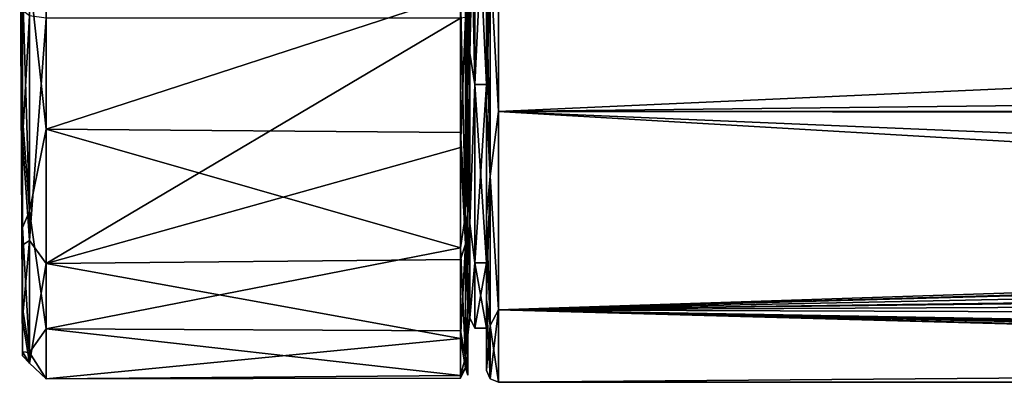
# Model space of a CAD drawing. Header units: metres. Extents: x -148 to 148, y -127 to 71.
# Tile 5 of 17: x -148 to -106, y -23 to -8. Entities that reach past the tile are written whole.
import ezdxf

# ---------------------------------------------------------------- set-up
doc = ezdxf.new("R2010")
doc.units = ezdxf.units.M
doc.layers.add('solid_26529930', color=7, linetype='CONTINUOUS')

msp = doc.modelspace()

# ---------------------------------------------------------------- linework, layer by layer
at = {"layer": 'solid_26529930'}
for points in [[(-128, 5.828463, -21.731979), (-128, -5.828462, -21.731979), (-128, -11.25937, -19.480145)], [(-128, 0, -20.700001), (-128, 5.828463, -21.731979), (-128, -11.25937, -19.480145)], [(-147.385605, -5.733558, -21.971779), (-146.67894, 0, -23), (-146.67894, -12.247842, -19.467674)], [(-146.67894, -12.247842, -19.467674), (-146.67894, 0, -23), (-129.100006, -6.520744, -22.05629)], [(-128.800003, -10.497028, 18.188234), (-128.800003, 0, 21), (-128.800003, -7.436109, 21.447159)], [(-128.712128, 0, 20.787868), (-128.800003, 0, 21), (-128.800003, -10.497028, 18.188234)], [(-128.712128, -9.019518, -18.729221), (-128.800003, 0, -21), (-128.712128, 0, -20.787868)], [(-128.712128, -9.019518, 18.729221), (-128.5, -10.349981, 17.926737), (-128.5, 0, 20.700001)], [(-128.712128, 0, 20.787868), (-128.712128, -9.019518, 18.729221), (-128.5, 0, 20.700001)], [(-128.712128, 0, -20.787868), (-128.5, 0, -20.700001), (-128.5, -10.349981, -17.926737)], [(-128.712128, -9.019518, -18.729221), (-128.712128, 0, -20.787868), (-128.5, -10.349981, -17.926737)], [(-128.5, -10.349981, 17.926737), (-128, -10.349995, 17.926716), (-128, 0, 20.700001)], [(-128.5, -10.349981, 17.926737), (-128, 0, 20.700001), (-128.5, 0, 20.700001)], [(-128, 0, 20.700001), (-128, -11.259371, 19.480145), (-128, -5.828463, 21.731979)], [(-128, -10.349995, 17.926716), (-128, -11.259371, 19.480145), (-128, 0, 20.700001)], [(-127.853554, -5.085394, -22.280567), (-127.5, 0, -23), (-127.5, -11.5, -19.918585)], [(-5.955328, -10.107942, -20.659853), (-127.5, -11.5, -19.918585), (-127.5, 0, -23)], [(-8.599735, -8.15344, -21.506311), (-5.955328, -10.107942, -20.659853), (-127.5, 0, -23)], [(-10.56067, -5.625858, -22.301338), (-8.599735, -8.15344, -21.506311), (-127.5, 0, -23)], [(-147.800003, 0), (-147.678879, -12.691026, 17.983944), (-147.678879, -7.210502, 20.796467)], [(-147.800003, 0), (-147.678879, -17.177546, 13.762859), (-147.678879, -12.691026, 17.983944)], [(-147.800003, 0), (-147.678879, -20.318663, 8.463821), (-147.678879, -17.177546, 13.762859)], [(-147.800003, 0), (-147.678879, -21.868357, 2.501869), (-147.678879, -20.318663, 8.463821)], [(-147.800003, 0), (-147.678879, -21.705248, -3.656038), (-147.678879, -21.868357, 2.501869)], [(-147.800003, 0), (-147.678879, -19.842112, -9.527592), (-147.678879, -21.705248, -3.656038)], [(-147.800003, 0), (-147.678879, -16.424875, -14.652913), (-147.678879, -19.842112, -9.527592)], [(-147.800003, 0), (-147.678879, -11.721189, -18.630569), (-147.678879, -16.424875, -14.652913)], [(-147.800003, 0), (-147.678879, -6.099459, -21.149017), (-147.678879, -11.721189, -18.630569)], [(-128.800003, 0, -21), (-128.800003, -11.682447, -19.463039), (-128.800003, -6.319504, -21.802603)], [(-128.800003, 0, -21), (-128.800003, -10.497037, -18.188231), (-128.800003, -11.682447, -19.463039)], [(-128.712128, 0, 20.787868), (-128.800003, -10.497028, 18.188234), (-128.712128, -9.019518, 18.729221)], [(-128.712128, -9.019518, -18.729221), (-128.800003, -10.497037, -18.188231), (-128.800003, 0, -21)], [(-128.5, 0, -20.700001), (-128, 0, -20.700001), (-128, -10.349995, -17.926716)], [(-128.5, -10.349981, -17.926737), (-128.5, 0, -20.700001), (-128, -10.349995, -17.926716)], [(-128, -10.349995, -17.926716), (-128, 0, -20.700001), (-128, -11.25937, -19.480145)], [(-127.853554, -5.085394, 22.280567), (-127.5, -11.5, 19.918585), (-127.5, 0, 23)], [(127.5, 0, 23), (-127.5, 0, 23), (-127.5, -11.5, 19.918585)], [(127.5, -11.5, 19.918585), (127.5, 0, 23), (-127.5, -11.5, 19.918585)], [(-127.853554, -5.085394, 22.280567), (-128, -5.828463, 21.731979), (-128, -11.259371, 19.480145)], [(-127.853554, -14.248958, 17.867628), (-127.853554, -5.085394, 22.280567), (-128, -11.259371, 19.480145)], [(-127.853554, -5.085394, -22.280567), (-127.853554, -14.248958, -17.867628), (-128, -5.828462, -21.731979)], [(-127.853554, -14.248958, 17.867628), (-127.5, -11.5, 19.918585), (-127.853554, -5.085394, 22.280567)], [(-127.853554, -5.085394, -22.280567), (-127.5, -11.5, -19.918585), (-127.853554, -14.248958, -17.867628)], [(-147.385605, -5.733558, -21.971779), (-147.385605, -15.738523, -16.368618), (-147.678879, -6.099459, -21.149017)], [(-147.385605, -5.733558, -21.971779), (-146.67894, -12.247842, -19.467674), (-147.385605, -15.738523, -16.368618)], [(-128.887863, -5.785003, -22.16979), (-128.887863, -15.880136, -16.516268), (-129.100006, -6.520744, -22.05629)], [(-128.887863, -5.785003, -22.16979), (-128.800003, -6.319504, -21.802603), (-128.800003, -11.682447, -19.463039)], [(-128.887863, -5.785003, -22.16979), (-128.800003, -11.682447, -19.463039), (-128.887863, -15.880136, -16.516268)], [(-127.853554, -14.248958, -17.867628), (-128, -11.25937, -19.480145), (-128, -5.828462, -21.731979)], [(-147.385605, -15.738523, -16.368618), (-147.678879, -11.721189, -18.630569), (-147.678879, -6.099459, -21.149017)], [(-146.67894, -12.247842, -19.467674), (-129.100006, -6.520744, -22.05629), (-129.100006, -12.390505, -19.377188)], [(-128.887863, -15.880136, -16.516268), (-129.100006, -12.390505, -19.377188), (-129.100006, -6.520744, -22.05629)], [(-147.385605, -7.43868, 21.454576), (-147.678879, -7.210502, 20.796467), (-147.678879, -12.691026, 17.983944)], [(-147.385605, -16.973507, 15.084191), (-147.385605, -7.43868, 21.454576), (-147.678879, -12.691026, 17.983944)], [(-147.385605, -16.973507, 15.084191), (-146.67894, -7.534483, 21.73089), (-147.385605, -7.43868, 21.454576)], [(-128.887985, -7.504873, 21.64801), (-129.100296, -7.534483, 21.73089), (-129.100006, -13.031766, 18.951862)], [(-128.887863, -17.126673, 15.21982), (-128.887985, -7.504873, 21.64801), (-129.100006, -13.031766, 18.951862)], [(-128.887985, -7.504873, 21.64801), (-128.800003, -16.151056, 15.950949), (-128.800003, -7.436109, 21.447159)], [(-128.887985, -7.504873, 21.64801), (-128.887863, -17.126673, 15.21982), (-128.800003, -16.151056, 15.950949)], [(-128.800003, -10.497028, 18.188234), (-128.800003, -7.436109, 21.447159), (-128.800003, -16.151056, 15.950949)], [(-147.385605, -16.973507, 15.084191), (-146.67894, -17.949364, 14.381249), (-146.67894, -7.534483, 21.73089)], [(-146.67894, -17.949364, 14.381249), (-129.100296, -7.534483, 21.73089), (-146.67894, -7.534483, 21.73089)], [(-146.67894, -17.949364, 14.381249), (-129.100006, -13.031766, 18.951862), (-129.100296, -7.534483, 21.73089)], [(-128.712128, -9.019518, 18.729221), (-128.800003, -10.497028, 18.188234), (-128.712128, -16.252609, 12.961023)], [(-128.712128, -16.252609, -12.961023), (-128.800003, -10.497037, -18.188231), (-128.712128, -9.019518, -18.729221)], [(-128.712128, -16.252609, -12.961023), (-128.712128, -9.019518, -18.729221), (-128.5, -10.349981, -17.926737)], [(-128.712128, -9.019518, 18.729221), (-128.712128, -16.252609, 12.961023), (-128.5, -10.349981, 17.926737)], [(-128.712128, -16.252609, -12.961023), (-128.5, -10.349981, -17.926737), (-128.5, -17.92672, -10.35001)], [(-128.712128, -16.252609, 12.961023), (-128.5, -17.92672, 10.35001), (-128.5, -10.349981, 17.926737)], [(-128.5, -10.349981, -17.926737), (-128, -10.349995, -17.926716), (-128, -17.926725, -10.35)], [(-128.5, -17.92672, -10.35001), (-128.5, -10.349981, -17.926737), (-128, -17.926725, -10.35)], [(-128.5, -10.349981, 17.926737), (-128.5, -17.92672, 10.35001), (-128, -10.349995, 17.926716)], [(-128.5, -17.92672, 10.35001), (-128, -17.926725, 10.35), (-128, -10.349995, 17.926716)], [(-128, -10.349995, 17.926716), (-128, -15.921011, 15.898771), (-128, -11.259371, 19.480145)], [(-128, -10.349995, 17.926716), (-128, -17.926725, 10.35), (-128, -15.921011, 15.898771)], [(-128, -10.349995, -17.926716), (-128, -15.921011, -15.898771), (-128, -19.495974, -11.23196)], [(-128, -17.926725, -10.35), (-128, -10.349995, -17.926716), (-128, -19.495974, -11.23196)], [(-128, -10.349995, -17.926716), (-128, -11.25937, -19.480145), (-128, -15.921011, -15.898771)], [(-5.955328, -10.107942, -20.659853), (0.020867, -11.621898, -19.847708), (-127.5, -11.5, -19.918585)], [(-128.800003, -10.497028, 18.188234), (-128.800003, -16.151056, 15.950949), (-128.800003, -19.691729, 11.292725)], [(-128.800003, -18.185677, 10.501485), (-128.800003, -10.497028, 18.188234), (-128.800003, -19.691729, 11.292725)], [(-128.712128, -16.252609, 12.961023), (-128.800003, -10.497028, 18.188234), (-128.800003, -18.185677, 10.501485)], [(-128.800003, -10.497037, -18.188231), (-128.800003, -16.269278, -15.830364), (-128.800003, -11.682447, -19.463039)], [(-128.800003, -10.497037, -18.188231), (-128.800003, -18.18568, -10.501477), (-128.800003, -16.269278, -15.830364)], [(-128.712128, -16.252609, -12.961023), (-128.800003, -18.18568, -10.501477), (-128.800003, -10.497037, -18.188231)], [(-127.853554, -14.248958, -17.867628), (-128, -15.921011, -15.898771), (-128, -11.25937, -19.480145)], [(-127.853554, -14.248958, 17.867628), (-128, -11.259371, 19.480145), (-128, -15.921011, 15.898771)], [(-128.887863, -15.880136, -16.516268), (-128.800003, -11.682447, -19.463039), (-128.800003, -16.269278, -15.830364)], [(-127.853554, -14.248958, 17.867628), (-127.5, -19.918585, 11.5), (-127.5, -11.5, 19.918585)], [(-127.853554, -14.248958, -17.867628), (-127.5, -11.5, -19.918585), (-127.5, -19.918585, -11.5)], [(127.5, -11.5, 19.918585), (-127.5, -19.918585, 11.5), (-0.000049, -16.276516, 16.250385)], [(127.5, -11.5, 19.918585), (-127.5, -11.5, 19.918585), (-127.5, -19.918585, 11.5)], [(-127.5, -11.5, -19.918585), (-0.000486, -16.860023, -15.644156), (-8.022538, -18.515133, -13.64514)], [(-127.5, -19.918585, -11.5), (-127.5, -11.5, -19.918585), (-8.022538, -18.515133, -13.64514)], [(0.020867, -11.621898, -19.847708), (-0.000486, -16.860023, -15.644156), (-127.5, -11.5, -19.918585)], [(-147.385605, -15.738523, -16.368618), (-147.678879, -16.424875, -14.652913), (-147.678879, -11.721189, -18.630569)], [(-147.385605, -15.738523, -16.368618), (-146.67894, -12.247842, -19.467674), (-146.67894, -20.733652, -9.955684)], [(-146.67894, -12.247842, -19.467674), (-129.100006, -12.390505, -19.377188), (-129.100006, -17.285192, -15.173072)], [(-146.67894, -20.733652, -9.955684), (-146.67894, -12.247842, -19.467674), (-129.100006, -17.285192, -15.173072)], [(-128.887863, -15.880136, -16.516268), (-129.100006, -17.285192, -15.173072), (-129.100006, -12.390505, -19.377188)], [(-147.385605, -16.973507, 15.084191), (-147.678879, -12.691026, 17.983944), (-147.678879, -17.177546, 13.762859)], [(-146.67894, -17.949364, 14.381249), (-129.100006, -17.783312, 14.586082), (-129.100006, -13.031766, 18.951862)], [(-128.887863, -17.126673, 15.21982), (-129.100006, -13.031766, 18.951862), (-129.100006, -17.783312, 14.586082)], [(-127.853554, -14.248958, 17.867628), (-128, -15.921011, 15.898771), (-128, -19.495974, 11.231959)], [(-127.853554, -20.59034, 9.915785), (-127.853554, -14.248958, 17.867628), (-128, -19.495974, 11.231959)], [(-127.853554, -14.248958, -17.867628), (-127.853554, -20.59034, -9.915785), (-128, -15.921011, -15.898771)], [(-127.853554, -20.59034, 9.915785), (-127.5, -19.918585, 11.5), (-127.853554, -14.248958, 17.867628)], [(-127.853554, -14.248958, -17.867628), (-127.5, -19.918585, -11.5), (-127.853554, -20.59034, -9.915785)], [(-147.385605, -15.738523, -16.368618), (-147.385605, -21.729908, -6.591194), (-147.678879, -16.424875, -14.652913)], [(-147.385605, -15.738523, -16.368618), (-146.67894, -20.733652, -9.955684), (-147.385605, -21.729908, -6.591194)], [(-128.887863, -15.880136, -16.516268), (-128.887863, -21.9256, -6.650856), (-129.100006, -17.285192, -15.173072)], [(-128.887863, -15.880136, -16.516268), (-128.800003, -16.269278, -15.830364), (-128.800003, -19.775335, -11.145674)], [(-128.887863, -15.880136, -16.516268), (-128.800003, -19.775335, -11.145674), (-128.887863, -21.9256, -6.650856)], [(-128.887863, -17.126673, 15.21982), (-128.800003, -19.691729, 11.292725), (-128.800003, -16.151056, 15.950949)], [(-128.712128, -16.252609, 12.961023), (-128.800003, -18.185677, 10.501485), (-128.712128, -20.266672, 4.625736)], [(-128.712128, -20.266672, -4.625736), (-128.800003, -18.18568, -10.501477), (-128.712128, -16.252609, -12.961023)], [(-128.800003, -18.18568, -10.501477), (-128.800003, -19.775335, -11.145674), (-128.800003, -16.269278, -15.830364)], [(-128.712128, -20.266672, -4.625736), (-128.712128, -16.252609, -12.961023), (-128.5, -17.92672, -10.35001)], [(-128.712128, -16.252609, 12.961023), (-128.712128, -20.266672, 4.625736), (-128.5, -17.92672, 10.35001)], [(-128, -17.926725, 10.35), (-128, -19.495974, 11.231959), (-128, -15.921011, 15.898771)], [(-127.853554, -20.59034, -9.915785), (-128, -19.495974, -11.23196), (-128, -15.921011, -15.898771)], [(-127.5, -19.918585, 11.5), (-11.931822, -16.770004, 15.740615), (-0.000049, -16.276516, 16.250385)], [(-147.385605, -21.729908, -6.591194), (-147.678879, -19.842112, -9.527592), (-147.678879, -16.424875, -14.652913)], [(-147.385605, -16.973507, 15.084191), (-147.678879, -17.177546, 13.762859), (-147.678879, -20.318663, 8.463821)], [(-147.385605, -22.179815, 4.867093), (-147.385605, -16.973507, 15.084191), (-147.678879, -20.318663, 8.463821)], [(-147.385605, -22.179815, 4.867093), (-146.67894, -17.949364, 14.381249), (-147.385605, -16.973507, 15.084191)], [(-127.5, -19.918585, 11.5), (-14.143252, -17.577976, 14.832894), (-11.931822, -16.770004, 15.740615)], [(-146.67894, -20.733652, -9.955684), (-129.100006, -17.285192, -15.173072), (-129.100006, -20.819555, -9.774769)], [(-128.887863, -17.126673, 15.21982), (-129.100006, -17.783312, 14.586082), (-129.100006, -21.135124, 9.072296)], [(-128.887863, -22.379715, 4.910623), (-128.887863, -17.126673, 15.21982), (-129.100006, -21.135124, 9.072296)], [(-128.887863, -21.9256, -6.650856), (-129.100006, -20.819555, -9.774769), (-129.100006, -17.285192, -15.173072)], [(-128.887863, -22.379715, 4.910623), (-128.800003, -19.691729, 11.292725), (-128.887863, -17.126673, 15.21982)], [(-147.385605, -22.179815, 4.867093), (-146.67894, -22.850941, 2.614283), (-146.67894, -17.949364, 14.381249)], [(-146.67894, -17.949364, 14.381249), (-129.100006, -21.135124, 9.072296), (-129.100006, -17.783312, 14.586082)], [(-146.67894, -17.949364, 14.381249), (-146.67894, -22.850941, 2.614283), (-129.100006, -21.135124, 9.072296)], [(-128.712128, -20.266672, -4.625736), (-128.5, -17.92672, -10.35001), (-128.5, -20.700001, 0)], [(-128.712128, -20.266672, 4.625736), (-128.5, -20.700001, 0), (-128.5, -17.92672, 10.35001)], [(-128.5, -17.92672, -10.35001), (-128, -17.926725, -10.35), (-128, -20.699989)], [(-128.5, -20.700001, 0), (-128.5, -17.92672, -10.35001), (-128, -20.699989)], [(-128.5, -17.92672, 10.35001), (-128.5, -20.700001, 0), (-128, -17.926725, 10.35)], [(-128.5, -20.700001, 0), (-128, -20.699989), (-128, -17.926725, 10.35)], [(-128, -17.926725, 10.35), (-128, -20.699989), (-128, -19.495974, 11.231959)], [(-128, -17.926725, -10.35), (-128, -19.495974, -11.23196), (-128, -22.5)], [(-128, -20.699989), (-128, -17.926725, -10.35), (-128, -22.5)], [(-127.5, -19.918585, 11.5), (-15.053148, -18.438477, 13.748549), (-14.143252, -17.577976, 14.832894)], [(-128.800003, -18.185677, 10.501485), (-128.800003, -21.92417, 5.883937), (-128.800003, -22.699833, 0.084397)], [(-128.800003, -20.999989, 0.000004), (-128.800003, -18.185677, 10.501485), (-128.800003, -22.699833, 0.084397)], [(-128.800003, -18.185677, 10.501485), (-128.800003, -19.691729, 11.292725), (-128.800003, -21.92417, 5.883937)], [(-128.712128, -20.266672, 4.625736), (-128.800003, -18.185677, 10.501485), (-128.800003, -20.999989, 0.000004)], [(-128.800003, -18.18568, -10.501477), (-128.800003, -21.967344, -5.7206), (-128.800003, -19.775335, -11.145674)], [(-128.800003, -18.18568, -10.501477), (-128.800003, -20.999989, 0.000004), (-128.800003, -21.967344, -5.7206)], [(-128.712128, -20.266672, -4.625736), (-128.800003, -20.999989, 0.000004), (-128.800003, -18.18568, -10.501477)], [(-127.5, -19.918585, 11.5), (-15.536466, -19.400028, 12.354713), (-15.053148, -18.438477, 13.748549)], [(-127.5, -19.918585, -11.5), (-8.022538, -18.515133, -13.64514), (-11.970258, -20.325369, -10.764729)], [(-128, -20.699989), (-128, -22.5), (-128, -19.495974, 11.231959)], [(-127.853554, -20.59034, 9.915785), (-128, -19.495974, 11.231959), (-128, -22.5)], [(-127.853554, -22.853554, 0), (-128, -22.5), (-128, -19.495974, -11.23196)], [(-127.853554, -20.59034, -9.915785), (-127.853554, -22.853554, 0), (-128, -19.495974, -11.23196)], [(-127.5, -19.918585, 11.5), (-16.125593, -22.101318, 6.366451), (-15.536466, -19.400028, 12.354713)], [(-147.385605, -21.729908, -6.591194), (-147.678879, -21.705248, -3.656038), (-147.678879, -19.842112, -9.527592)], [(-128.887863, -22.379715, 4.910623), (-128.800003, -21.92417, 5.883937), (-128.800003, -19.691729, 11.292725)], [(-128.887863, -21.9256, -6.650856), (-128.800003, -19.775335, -11.145674), (-128.800003, -21.967344, -5.7206)], [(-127.853554, -22.853554, 0), (-127.5, -23), (-127.5, -19.918585, 11.5)], [(-127.853554, -20.59034, -9.915785), (-127.5, -19.918585, -11.5), (-127.5, -23)], [(-127.853554, -22.853554, 0), (-127.5, -19.918585, 11.5), (-127.853554, -20.59034, 9.915785)], [(-127.5, -19.918585, 11.5), (-127.5, -23), (-16.125593, -22.101318, 6.366451)], [(-127.5, -19.918585, -11.5), (-16.093447, -23), (-127.5, -23)], [(-127.5, -19.918585, -11.5), (-15.901385, -22.870146, -2.44058), (-16.093447, -23)], [(-127.5, -19.918585, -11.5), (-15.610077, -22.478462, -4.870186), (-15.901385, -22.870146, -2.44058)], [(-127.5, -19.918585, -11.5), (-15.345706, -22.209934, -5.976524), (-15.610077, -22.478462, -4.870186)], [(-127.5, -19.918585, -11.5), (-14.870683, -21.900936, -7.024882), (-15.345706, -22.209934, -5.976524)], [(-127.5, -19.918585, -11.5), (-11.970258, -20.325369, -10.764729), (-14.870683, -21.900936, -7.024882)], [(-147.385605, -22.179815, 4.867093), (-147.678879, -20.318663, 8.463821), (-147.678879, -21.868357, 2.501869)], [(-128.712128, -20.266672, 4.625736), (-128.800003, -20.999989, 0.000004), (-128.712128, -20.266672, -4.625736)], [(-128.712128, -20.266672, 4.625736), (-128.712128, -20.266672, -4.625736), (-128.5, -20.700001, 0)], [(-147.385605, -21.729908, -6.591194), (-146.67894, -20.733652, -9.955684), (-146.67894, -22.850941, 2.614283)], [(-146.67894, -20.733652, -9.955684), (-129.100006, -20.819555, -9.774769), (-129.100006, -22.715385, -3.607109)], [(-146.67894, -22.850941, 2.614283), (-146.67894, -20.733652, -9.955684), (-129.100006, -22.715385, -3.607109)], [(-128.887863, -21.9256, -6.650856), (-129.100006, -22.715385, -3.607109), (-129.100006, -20.819555, -9.774769)], [(-127.853554, -22.853554, 0), (-127.853554, -20.59034, 9.915785), (-128, -22.5)], [(-127.853554, -20.59034, -9.915785), (-127.5, -23), (-127.853554, -22.853554, 0)], [(-146.67894, -22.850941, 2.614283), (-129.100006, -22.823427, 2.844505), (-129.100006, -21.135124, 9.072296)], [(-128.887863, -22.379715, 4.910623), (-129.100006, -21.135124, 9.072296), (-129.100006, -22.823427, 2.844505)], [(-128.800003, -20.999989, 0.000004), (-128.800003, -22.699833, 0.084397), (-128.800003, -21.967344, -5.7206)], [(-147.385605, -22.179815, 4.867093), (-147.678879, -21.868357, 2.501869), (-147.678879, -21.705248, -3.656038)], [(-147.385605, -21.729908, -6.591194), (-147.385605, -22.179815, 4.867093), (-147.678879, -21.705248, -3.656038)], [(-147.385605, -21.729908, -6.591194), (-146.67894, -22.850941, 2.614283), (-147.385605, -22.179815, 4.867093)], [(-128.887863, -21.9256, -6.650856), (-128.887863, -22.379715, 4.910623), (-129.100006, -22.715385, -3.607109)], [(-128.887863, -22.379715, 4.910623), (-128.800003, -22.699833, 0.084397), (-128.800003, -21.92417, 5.883937)], [(-128.887863, -21.9256, -6.650856), (-128.800003, -21.967344, -5.7206), (-128.800003, -22.699833, 0.084397)], [(-128.887863, -21.9256, -6.650856), (-128.800003, -22.699833, 0.084397), (-128.887863, -22.379715, 4.910623)], [(-127.5, -23), (-16.093447, -23), (-16.125593, -22.101318, 6.366451)], [(-128.887863, -22.379715, 4.910623), (-129.100006, -22.823427, 2.844505), (-129.100006, -22.715385, -3.607109)], [(-146.67894, -22.850941, 2.614283), (-129.100006, -22.715385, -3.607109), (-129.100006, -22.823427, 2.844505)]]:
    msp.add_3dface(points, dxfattribs=at)

doc.saveas('drawing.dxf')
